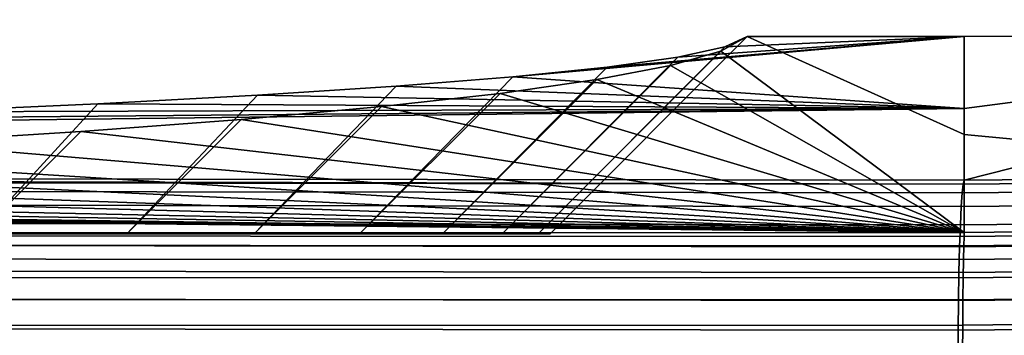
# Model space of a CAD drawing. Header units: metres. Extents: x -109 to 109, y -100 to 76.
# Tile 22 of 256: x -63.39 to -58.49, y -1.01 to 0.57. Entities that reach past the tile are written whole.
import ezdxf

# ---------------------------------------------------------------- set-up
doc = ezdxf.new("R2010")
doc.units = ezdxf.units.M
doc.layers.add('solid_21062310', color=7, linetype='CONTINUOUS')

msp = doc.modelspace()

# ---------------------------------------------------------------- linework, layer by layer
at = {"layer": 'solid_21062310'}
for points in [[(-52.878544, 0.567259, -0.004598), (-54.523472, -0.1955, -20.050192), (-58.685616, -0.233507, -19.904194), (-55.781902, 0.503864, -0.004598)], [(-55.781902, 0.503864, -0.004598), (-58.685604, 0.124339, -9.962011), (-60.935364, 0.282308, -5.573089), (-58.685604, 0.482733, -0.004598)], [(-58.685604, 0.124339, -9.962011), (-55.781902, 0.503864, -0.004598), (-58.685616, -0.233507, -19.904194)], [(-58.6856, -0.005937, 9.514755), (-54.071579, -0.442705, 19.057413), (-55.781902, 0.503864, -0.004598), (-58.685604, 0.482733, -0.004598)], [(-58.685604, 0.482733, -0.004598), (-60.935364, 0.282308, -5.573089), (-60.46608, 0.330879, -4.223616)], [(-59.767269, 0.482733, -0.004598), (-59.87989, 0.431455, -1.429258), (-60.80994, -0.5, -1.372751), (-60.75, -0.5)], [(-59.767269, 0.482733, -0.004598), (-60.75, -0.5), (-60.80994, -0.5, 1.372751), (-59.899338, 0.410238, 1.407609)], [(-58.685604, 0.482733, -0.004598), (-60.46608, 0.330879, -4.223616), (-60.113392, 0.380715, -2.839008)], [(-58.685604, 0.482733, -0.004598), (-60.113392, 0.380715, -2.839008), (-59.87989, 0.431455, -1.429258)], [(-58.6856, -0.005937, 9.514755), (-59.767269, 0.482733, -0.004598), (-59.899338, 0.410238, 1.407609), (-58.685669, -0.493421, 19.011005)], [(-58.685604, 0.482733, -0.004598), (-59.87989, 0.431455, -1.429258), (-59.767269, 0.482733, -0.004598)], [(-58.6856, -0.005937, 9.514755), (-58.685604, 0.482733, -0.004598), (-59.767269, 0.482733, -0.004598)], [(-59.87989, 0.431455, -1.429258), (-60.113392, 0.380715, -2.839008), (-60.989281, -0.5, -2.734957), (-60.80994, -0.5, -1.372751)], [(-59.899338, 0.410238, 1.407609), (-60.80994, -0.5, 1.372751), (-60.989281, -0.5, 2.734957), (-60.150009, 0.338585, 2.803416)], [(-58.685669, -0.493421, 19.011005), (-59.899338, 0.410238, 1.407609), (-60.150009, 0.338585, 2.803416)], [(-60.113392, 0.380715, -2.839008), (-60.46608, 0.330879, -4.223616), (-61.286655, -0.5, -4.076347), (-60.989281, -0.5, -2.734957)], [(-60.46608, 0.330879, -4.223616), (-60.935364, 0.282308, -5.573089), (-61.699837, -0.5, -5.386806), (-61.286655, -0.5, -4.076347)], [(-60.150009, 0.338585, 2.803416), (-60.989281, -0.5, 2.734957), (-61.286655, -0.5, 4.076347), (-60.517479, 0.268286, 4.172853)], [(-58.685669, -0.493421, 19.011005), (-60.150009, 0.338585, 2.803416), (-60.517479, 0.268286, 4.172853)], [(-60.935364, 0.282308, -5.573089), (-61.517818, 0.235356, -6.877571), (-62.225655, -0.5, -6.656242), (-61.699837, -0.5, -5.386806)], [(-60.517479, 0.268286, 4.172853), (-61.286655, -0.5, 4.076347), (-61.699837, -0.5, 5.386806), (-60.999062, 0.19984, 5.506188)], [(-58.685604, 0.124339, -9.962011), (-61.517818, 0.235356, -6.877571), (-60.935364, 0.282308, -5.573089)], [(-58.685669, -0.493421, 19.011005), (-60.517479, 0.268286, 4.172853), (-60.999062, 0.19984, 5.506188)], [(-61.517818, 0.235356, -6.877571), (-62.209099, 0.190368, -8.127484), (-62.860104, -0.5, -7.875009), (-62.225655, -0.5, -6.656242)], [(-60.999062, 0.19984, 5.506188), (-61.699837, -0.5, 5.386806), (-62.225655, -0.5, 6.656242), (-61.591267, 0.133739, 6.793847)], [(-58.685604, 0.124339, -9.962011), (-62.209099, 0.190368, -8.127484), (-61.517818, 0.235356, -6.877571)], [(-58.685669, -0.493421, 19.011005), (-60.999062, 0.19984, 5.506188), (-61.591267, 0.133739, 6.793847)], [(-63.004143, 0.147672, -9.313724), (-63.897156, 0.107574, -10.427783), (-64.43486, -0.5, -10.123971), (-63.598385, -0.5, -9.033874)], [(-58.685604, 0.124339, -9.962011), (-63.897156, 0.107574, -10.427783), (-63.004143, 0.147672, -9.313724)], [(-62.209099, 0.190368, -8.127484), (-63.004143, 0.147672, -9.313724), (-63.598385, -0.5, -9.033874), (-62.860104, -0.5, -7.875009)], [(-58.685604, 0.124339, -9.962011), (-63.004143, 0.147672, -9.313724), (-62.209099, 0.190368, -8.127484)], [(-58.685616, -0.233507, -19.904194), (-74.739296, -0.213329, -19.343586), (-65.950424, 0.036313, -12.407681), (-58.685604, 0.124339, -9.962011)], [(-58.685604, 0.124339, -9.962011), (-65.950424, 0.036313, -12.407681), (-64.881676, 0.070364, -11.461612)], [(-58.685604, 0.124339, -9.962011), (-64.881676, 0.070364, -11.461612), (-63.897156, 0.107574, -10.427783)], [(-61.591267, 0.133739, 6.793847), (-62.225655, -0.5, 6.656242), (-62.860104, -0.5, 7.875009), (-62.289719, 0.070459, 8.026543)], [(-58.685669, -0.493421, 19.011005), (-61.591267, 0.133739, 6.793847), (-62.289719, 0.070459, 8.026543)], [(-62.289719, 0.070459, 8.026543), (-62.860104, -0.5, 7.875009), (-63.598385, -0.5, 9.033874), (-63.089344, 0.010453, 9.19547)], [(-58.685669, -0.493421, 19.011005), (-62.289719, 0.070459, 8.026543), (-63.089344, 0.010453, 9.19547)], [(-63.089344, 0.010453, 9.19547), (-63.598385, -0.5, 9.033874), (-64.43486, -0.5, 10.123971), (-63.98439, -0.045858, 10.292417)], [(-58.685669, -0.493421, 19.011005), (-63.089344, 0.010453, 9.19547), (-63.98439, -0.045858, 10.292417)], [(-58.685669, -0.493421, 19.011005), (-63.98439, -0.045858, 10.292417), (-64.968452, -0.098076, 11.309635)], [(-58.6856, -0.005937, 9.514755), (-58.685669, -0.493421, 19.011005), (-54.071579, -0.442705, 19.057413)], [(-58.690937, -0.252045, -20.056273), (-90.792969, -0.193151, -18.78298), (-75.075356, -0.096253, -16.090799), (-74.739296, -0.213329, -19.343586)], [(-58.685669, -0.493421, 19.011005), (-64.968452, -0.098076, 11.309635), (-66.03437, -0.14583, 12.23989)], [(-58.685669, -0.493421, 19.011005), (-66.03437, -0.14583, 12.23989), (-67.174461, -0.188781, 13.076585)], [(-90.798309, -0.211687, -18.935049), (-90.792969, -0.193151, -18.78298), (-58.690937, -0.252045, -20.056273)], [(-58.685669, -0.493421, 19.011005), (-67.174461, -0.188781, 13.076585), (-68.380577, -0.22663, 13.813886)], [(-58.690937, -0.252045, -20.056273), (-58.685616, -0.233507, -19.904194), (-54.523472, -0.1955, -20.050192), (-54.528416, -0.21413, -20.2022)], [(-90.803482, -0.25578, -19.081778), (-90.798309, -0.211687, -18.935049), (-58.690937, -0.252045, -20.056273), (-58.696117, -0.296139, -20.203001)], [(-58.690937, -0.252045, -20.056273), (-74.739296, -0.213329, -19.343586), (-58.685616, -0.233507, -19.904194)], [(-58.685669, -0.493421, 19.011005), (-68.380577, -0.22663, 13.813886), (-69.644234, -0.259115, 14.446685)], [(-58.696117, -0.296139, -20.203001), (-58.690937, -0.252045, -20.056273), (-54.528416, -0.21413, -20.2022), (-54.532673, -0.258284, -20.348866)], [(-90.808357, -0.324151, -19.218899), (-90.803482, -0.25578, -19.081778), (-58.696117, -0.296139, -20.203001), (-58.700989, -0.364512, -20.340122)], [(-58.685669, -0.493421, 19.011005), (-70.956398, -0.286007, 14.970558), (-72.307709, -0.307119, 15.38181)], [(-58.685669, -0.493421, 19.011005), (-69.644234, -0.259115, 14.446685), (-70.956398, -0.286007, 14.970558)], [(-58.700989, -0.364512, -20.340122), (-58.696117, -0.296139, -20.203001), (-54.532673, -0.258284, -20.348866), (-54.536125, -0.326683, -20.485933)], [(-90.81279, -0.414817, -19.342434), (-90.808357, -0.324151, -19.218899), (-58.700989, -0.364512, -20.340122), (-58.705418, -0.455177, -20.463654)], [(-90.706291, -0.49802, 18.843094), (-58.685669, -0.493421, 19.011005), (-74.386772, -0.327636, 15.781501), (-74.695206, -0.485192, 18.8507)], [(-58.685669, -0.493421, 19.011005), (-73.688545, -0.322303, 15.677608), (-74.386772, -0.327636, 15.781501)], [(-58.685669, -0.493421, 19.011005), (-72.995338, -0.315462, 15.544346), (-73.688545, -0.322303, 15.677608)], [(-58.685669, -0.493421, 19.011005), (-72.307709, -0.307119, 15.38181), (-72.995338, -0.315462, 15.544346)], [(-58.705418, -0.455177, -20.463654), (-58.700989, -0.364512, -20.340122), (-54.536125, -0.326683, -20.485933), (-54.538666, -0.417344, -20.609434)], [(-90.816643, -0.525146, -19.448799), (-90.81279, -0.414817, -19.342434), (-58.705418, -0.455177, -20.463654), (-58.70927, -0.565507, -20.570017)], [(-58.70927, -0.565507, -20.570017), (-58.705418, -0.455177, -20.463654), (-54.538666, -0.417344, -20.609434), (-54.540226, -0.527639, -20.715786)], [(-58.688591, -0.559463, 19.306154), (-54.073048, -0.508775, 19.352518), (-54.072624, -0.463256, 19.20776), (-58.687119, -0.513954, 19.161373)], [(-54.072624, -0.463256, 19.20776), (-54.071579, -0.442705, 19.057413), (-58.685669, -0.493421, 19.011005), (-58.687119, -0.513954, 19.161373)], [(-90.819809, -0.651939, -19.534906), (-90.816643, -0.525146, -19.448799), (-58.70927, -0.565507, -20.570017), (-58.712437, -0.692298, -20.656122)], [(-90.706291, -0.49802, 18.843094), (-90.707802, -0.545324, 18.991148), (-58.688591, -0.559463, 19.306154), (-58.687119, -0.513954, 19.161373)], [(-90.706291, -0.49802, 18.843094), (-58.687119, -0.513954, 19.161373), (-58.685669, -0.493421, 19.011005)], [(-62.860104, -0.5, 7.875009), (-62.860104, -0.5, -7.875009), (-63.598385, -0.5, -9.033874)], [(-63.598385, -0.5, 9.033874), (-62.860104, -0.5, 7.875009), (-63.598385, -0.5, -9.033874)], [(-62.225655, -0.5, 6.656242), (-62.225655, -0.5, -6.656242), (-62.860104, -0.5, -7.875009)], [(-62.860104, -0.5, 7.875009), (-62.225655, -0.5, 6.656242), (-62.860104, -0.5, -7.875009)], [(-61.699837, -0.5, 5.386806), (-61.699837, -0.5, -5.386806), (-62.225655, -0.5, -6.656242)], [(-62.225655, -0.5, 6.656242), (-61.699837, -0.5, 5.386806), (-62.225655, -0.5, -6.656242)], [(-61.286655, -0.5, 4.076347), (-61.286655, -0.5, -4.076347), (-61.699837, -0.5, -5.386806)], [(-61.699837, -0.5, 5.386806), (-61.286655, -0.5, 4.076347), (-61.699837, -0.5, -5.386806)], [(-60.989281, -0.5, 2.734957), (-60.989281, -0.5, -2.734957), (-61.286655, -0.5, -4.076347)], [(-61.286655, -0.5, 4.076347), (-60.989281, -0.5, 2.734957), (-61.286655, -0.5, -4.076347)], [(-60.80994, -0.5, 1.372751), (-60.80994, -0.5, -1.372751), (-60.989281, -0.5, -2.734957)], [(-60.989281, -0.5, 2.734957), (-60.80994, -0.5, 1.372751), (-60.989281, -0.5, -2.734957)], [(-60.80994, -0.5, 1.372751), (-60.75, -0.5), (-60.80994, -0.5, -1.372751)], [(-58.712437, -0.692298, -20.656122), (-58.70927, -0.565507, -20.570017), (-54.540226, -0.527639, -20.715786), (-54.540756, -0.654371, -20.801907)], [(-58.68998, -0.628653, 19.441227), (-54.072842, -0.57796, 19.487577), (-54.073048, -0.508775, 19.352518), (-58.688591, -0.559463, 19.306154)], [(-90.707802, -0.545324, 18.991148), (-90.709213, -0.617399, 19.128857), (-58.68998, -0.628653, 19.441227), (-58.688591, -0.559463, 19.306154)], [(-58.691242, -0.719558, 19.562756), (-54.072014, -0.668845, 19.609095), (-54.072842, -0.57796, 19.487577), (-58.68998, -0.628653, 19.441227)], [(-90.709213, -0.617399, 19.128857), (-90.710503, -0.712095, 19.252111), (-58.691242, -0.719558, 19.562756), (-58.68998, -0.628653, 19.441227)], [(-90.822197, -0.791515, -19.598259), (-90.819809, -0.651939, -19.534906), (-58.712437, -0.692298, -20.656122), (-58.714825, -0.831874, -20.719473)], [(-58.714825, -0.831874, -20.719473), (-58.712437, -0.692298, -20.656122), (-54.540756, -0.654371, -20.801907), (-54.540245, -0.793867, -20.865301)], [(-58.692348, -0.829593, 19.66728), (-54.070587, -0.778847, 19.713615), (-54.072014, -0.668845, 19.609095), (-58.691242, -0.719558, 19.562756)], [(-90.710503, -0.712095, 19.252111), (-90.711609, -0.826588, 19.357237), (-58.692348, -0.829593, 19.66728), (-58.691242, -0.719558, 19.562756)], [(-58.69326, -0.955627, 19.751831), (-54.068596, -0.904839, 19.798172), (-54.070587, -0.778847, 19.713615), (-58.692348, -0.829593, 19.66728)], [(-90.823738, -0.939826, -19.637018), (-90.822197, -0.791515, -19.598259), (-58.714825, -0.831874, -20.719473), (-58.716366, -0.980183, -20.758232)], [(-90.711609, -0.826588, 19.357237), (-90.712517, -0.957463, 19.441093), (-58.69326, -0.955627, 19.751831), (-58.692348, -0.829593, 19.66728)], [(-58.716366, -0.980183, -20.758232), (-58.714825, -0.831874, -20.719473), (-54.540245, -0.793867, -20.865301), (-54.538708, -0.942083, -20.904131)], [(-58.693951, -1.094078, 19.814001), (-54.066105, -1.043237, 19.860355), (-54.068596, -0.904839, 19.798172), (-58.69326, -0.955627, 19.751831)], [(-58.716366, -0.980183, -20.758232), (-58.717014, -1.132924, -20.771273), (-90.824379, -1.092569, -19.650059), (-90.823738, -0.939826, -19.637018)], [(-90.712517, -0.957463, 19.441093), (-90.713196, -1.100818, 19.501183), (-58.693951, -1.094078, 19.814001), (-58.69326, -0.955627, 19.751831)], [(-54.538708, -0.942083, -20.904131), (-54.536186, -1.094723, -20.917271), (-58.717014, -1.132924, -20.771273), (-58.716366, -0.980183, -20.758232)]]:
    msp.add_3dface(points, dxfattribs=at)

doc.saveas('drawing.dxf')
